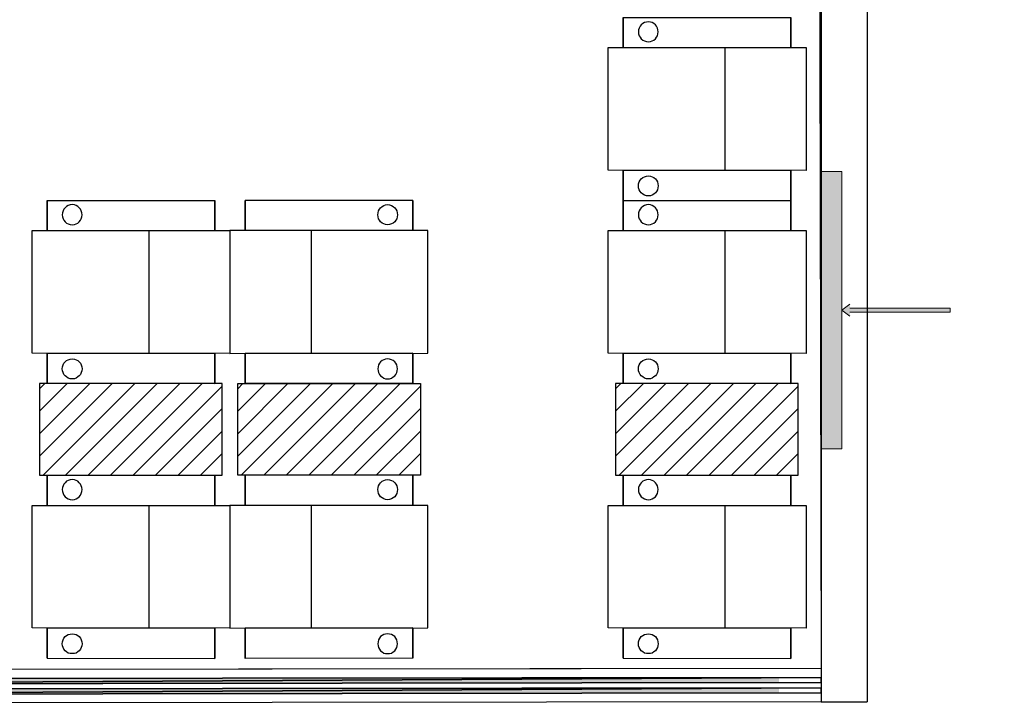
# Model space of a CAD drawing. Header units: millimetres. Extents: x 13115352 to 26511604, y 2875787 to 5794155.
# Tile 89 of 115: x 13259749 to 13264662, y 2880029 to 2883440. Entities that reach past the tile are written whole.
import ezdxf

# ---------------------------------------------------------------- set-up
doc = ezdxf.new("R2010")
doc.units = ezdxf.units.MM
doc.layers.get('0').update_dxf_attribs({"lineweight": 0})
doc.layers.add('A Counter', color=7, linetype='Continuous', lineweight=25)
doc.layers.add('CKD Equipments', color=5, linetype='Continuous', lineweight=0)
doc.layers.add('CT-WALL HATCH', color=250, linetype='Continuous')

msp = doc.modelspace()

# ---------------------------------------------------------------- hatches: boundary and pattern name
h = msp.add_hatch(color=140)
h.paths.add_polyline_path([(13257772.4, 2880151.4), (13263537.2, 2880158.5), (13257772.4, 2880125.5)])
h.paths.add_polyline_path([(13263537.2, 2880158.5), (13257772.4, 2880125.5), (13263537.2, 2880132.7)])
h = msp.add_hatch(color=140)
h.paths.add_polyline_path([(13257772.4, 2880099.7), (13263537.2, 2880106.9), (13257772.4, 2880073.9)])
h.paths.add_polyline_path([(13263537.2, 2880106.9), (13257772.4, 2880073.9), (13263537.2, 2880081)])
at = {"layer": 'A Counter', "ltscale": 0.25, "true_color": 0xf1eb1f}
h = msp.add_hatch(dxfattribs=at)
h.set_pattern_fill('ANSI31', color=2, scale=25)
h.set_pattern_definition([(45, (12832088.095, 2758381.85), (-56.126601, 56.126601), [])])
h.paths.add_polyline_path([(13260759.1, 2881624.9), (13260721.8, 2881624.9), (13260721.8, 2881624.2), (13260303.5, 2881624.9), (13259847.8, 2881624.9), (13259847.8, 2881167.1), (13260759.1, 2881167.1)])
h = msp.add_hatch(dxfattribs=at)
h.set_pattern_fill('ANSI31', color=2, scale=25)
h.set_pattern_definition([(45, (12833076.88, 2758381.85), (-56.126601, 56.126601), [])])
h.paths.add_polyline_path([(13261747.9, 2881624.9), (13261710.6, 2881624.9), (13261710.6, 2881624.2), (13261292.2, 2881624.9), (13260836.6, 2881624.9), (13260836.6, 2881167.1), (13261747.9, 2881167.1)])
h = msp.add_hatch(dxfattribs=at)
h.set_pattern_fill('ANSI31', color=2, scale=25)
h.set_pattern_definition([(45, (12834962.79, 2758381.85), (-56.126601, 56.126601), [])])
h.paths.add_polyline_path([(13263633.8, 2881624.9), (13263596.5, 2881624.9), (13263596.5, 2881624.2), (13263178.2, 2881624.9), (13262722.5, 2881624.9), (13262722.5, 2881167.1), (13263633.8, 2881167.1)])
at = {"layer": 'CT-WALL HATCH'}
h = msp.add_hatch(dxfattribs=at)
h.set_pattern_fill('ANSI31', color=0, scale=50)
h.set_pattern_definition([(45, (-64356.44, 0), (-112.2532015, 112.2532015), [])])
h.paths.add_polyline_path([(13255253.8, 2881295.1, 0.006604), (13255222.3, 2881294.7), (13255222.3, 2880157.1), (13255253.8, 2880157.1)])
h.paths.add_polyline_path([(13257676.3, 2881297.6, 0.006603), (13257644.7, 2881298), (13257644.7, 2880160), (13257676.3, 2880160)])
h.paths.add_polyline_path([(13254613.3, 2895259.6), (13254997, 2895259.6), (13254997, 2895432.6), (13254613.3, 2895432.6)], flags=9)
h.paths.add_polyline_path([(13255577.7, 2897126.7), (13255876.1, 2897126.7), (13255876.1, 2897298.9), (13255577.7, 2897298.9)], flags=9)
h.paths.add_polyline_path([(13255088.7, 2895190.2), (13255387.2, 2895190.2), (13255387.2, 2895362.4), (13255088.7, 2895362.4)], flags=9)
h.paths.add_polyline_path([(13256189, 2895240.9), (13256368.7, 2895240.9), (13256368.7, 2895411.5), (13256189, 2895411.5)], flags=9)
h.paths.add_polyline_path([(13256077.9, 2895581.4), (13256712, 2895581.4), (13256712, 2895907.4), (13256077.9, 2895907.4)], flags=9)
h.paths.add_polyline_path([(13256631.7, 2895160.5), (13257176, 2895160.5), (13257176, 2895564.1), (13256631.7, 2895564.1)], flags=9)
h.paths.add_polyline_path([(13255569.4, 2895240), (13255749, 2895240), (13255749, 2895410.6), (13255569.4, 2895410.6)], flags=9)
h.paths.add_polyline_path([(13265998.5, 2891210.9), (13266591.6, 2891210.9), (13266591.6, 2891541.4), (13265998.5, 2891541.4)], flags=9)
h.paths.add_polyline_path([(13262488.9, 2896869.7), (13262913.4, 2896869.8), (13262913.5, 2896569.5), (13262488.9, 2896569.4)], flags=9)
h.paths.add_polyline_path([(13254613.3, 2896377.2), (13254997, 2896377.2), (13254997, 2896550.1), (13254613.3, 2896550.1)], flags=9)
h.paths.add_polyline_path([(13274583.1, 2894878.2), (13275501.8, 2894878.2), (13275501.8, 2895211.9), (13274583.1, 2895211.9)], flags=9)
h.paths.add_polyline_path([(13255093.9, 2896197.4), (13255428.4, 2896197.4), (13255428.4, 2896481.7), (13255093.9, 2896481.7)], flags=9)
h.paths.add_polyline_path([(13257121.5, 2895833.2), (13257820, 2895833.2), (13257820, 2896083.4), (13257121.5, 2896083.4)], flags=9)
h.paths.add_polyline_path([(13256284.8, 2896047.4), (13257232.3, 2896047.4), (13257232.3, 2896411.3), (13256284.8, 2896411.3)], flags=9)
h.paths.add_polyline_path([(13254807.1, 2897027.2), (13255190.8, 2897027.2), (13255190.8, 2897200.1), (13254807.1, 2897200.1)], flags=9)
h.paths.add_polyline_path([(13256182, 2896646.4), (13256776.5, 2896646.4), (13256776.5, 2896758.3), (13256182, 2896758.3)], flags=9)
h.paths.add_polyline_path([(13256858.8, 2896721.8), (13257320, 2896721.8), (13257320, 2896912.9), (13256858.8, 2896912.9)], flags=9)
h.paths.add_polyline_path([(13257897.4, 2896557.1), (13258678.6, 2896557.1), (13258678.6, 2896729.1), (13257897.4, 2896729.1)], flags=9)
h.paths.add_polyline_path([(13257870.2, 2896868.6), (13258146.1, 2896868.6), (13258146.1, 2896964.2), (13257870.2, 2896964.2)], flags=9)
h.paths.add_polyline_path([(13258284.5, 2896868.6), (13258560.5, 2896868.6), (13258560.5, 2896964.2), (13258284.5, 2896964.2)], flags=9)
h.paths.add_polyline_path([(13257170.8, 2896895), (13257915.7, 2896895), (13257915.7, 2897222.1), (13257170.8, 2897222.1)], flags=9)
h.paths.add_polyline_path([(13257289.2, 2895186.4), (13257885, 2895186.4), (13257885, 2895513.6), (13257289.2, 2895513.6)], flags=9)
h.paths.add_polyline_path([(13258190.6, 2895215), (13258471.7, 2895215), (13258471.7, 2895387.9), (13258190.6, 2895387.9)], flags=9)
h.paths.add_polyline_path([(13269203.1, 2893366.2), (13269896.9, 2893366.2), (13269896.9, 2893900.9), (13269203.1, 2893900.9)], flags=9)
h.paths.add_polyline_path([(13270346.1, 2893366.2), (13271039.9, 2893366.2), (13271039.9, 2893900.9), (13270346.1, 2893900.9)], flags=9)
h.paths.add_polyline_path([(13266292.9, 2896397.6), (13266829.7, 2896397.6), (13266829.7, 2896647.9), (13266292.9, 2896647.9)], flags=9)
h.paths.add_polyline_path([(13265606, 2896735.8), (13266020.7, 2896735.8), (13266020.7, 2896965.1), (13265606, 2896965.1)], flags=9)
h.paths.add_polyline_path([(13266787.6, 2895949.3), (13267642, 2895949.3), (13267642, 2896283), (13266787.6, 2896283)], flags=9)
h.paths.add_polyline_path([(13267670.7, 2896473), (13268206, 2896473), (13268206, 2896703.5), (13267670.7, 2896703.5)], flags=9)
h.paths.add_polyline_path([(13267386.1, 2896766.2), (13267723, 2896766.2), (13267723, 2896994.7), (13267386.1, 2896994.7)], flags=9)
h.paths.add_polyline_path([(13267004, 2896627.6), (13267377.8, 2896627.6), (13267377.8, 2896858.1), (13267004, 2896858.1)], flags=9)
h.paths.add_polyline_path([(13265895.5, 2895963.8), (13266730.2, 2895963.8), (13266730.2, 2896354.3), (13265895.5, 2896354.3)], flags=9)
h.paths.add_polyline_path([(13260528.9, 2896871.5), (13260953.4, 2896871.5), (13260953.5, 2896571.2), (13260528.9, 2896571.1)], flags=9)
h.paths.add_polyline_path([(13261018.9, 2896870.9), (13261443.4, 2896871), (13261443.5, 2896570.6), (13261018.9, 2896570.6)], flags=9)
h.paths.add_polyline_path([(13261508.9, 2896870.9), (13261933.4, 2896871), (13261933.5, 2896570.6), (13261508.9, 2896570.6)], flags=9)
h.paths.add_polyline_path([(13261998.9, 2896870.3), (13262423.4, 2896870.4), (13262423.5, 2896570.1), (13261998.9, 2896570)], flags=9)
h.paths.add_polyline_path([(13262108.6, 2896092.8), (13263104.4, 2896092.8), (13263104.4, 2896323.3), (13262108.6, 2896323.3)], flags=9)
h.paths.add_polyline_path([(13261189.6, 2895968.2), (13261815.7, 2895968.2), (13261815.7, 2896358.7), (13261189.6, 2896358.7)], flags=9)
h.paths.add_polyline_path([(13263921.3, 2895968.2), (13264270.1, 2895968.2), (13264270.1, 2896358.7), (13263921.3, 2896358.7)], flags=9)
h.paths.add_polyline_path([(13263793.6, 2896870.9), (13264218.2, 2896871), (13264218.2, 2896570.6), (13263793.7, 2896570.6)], flags=9)
h.paths.add_polyline_path([(13264283.6, 2896870.3), (13264708.2, 2896870.4), (13264708.2, 2896570.1), (13264283.7, 2896570)], flags=9)
h.paths.add_polyline_path([(13263183.8, 2896683.6), (13263680.9, 2896683.6), (13263680.9, 2897014.1), (13263183.8, 2897014.1)], flags=9)
h.paths.add_polyline_path([(13260024.2, 2896356.8), (13260625, 2896356.8), (13260625, 2896587.3), (13260024.2, 2896587.3)], flags=9)
h.paths.add_polyline_path([(13273237.9, 2896471.6), (13273532.1, 2896471.6), (13273532.1, 2896747.9), (13273237.9, 2896747.9)], flags=9)
h.paths.add_polyline_path([(13275738.8, 2893507.8), (13275943.9, 2893507.8), (13275943.9, 2893699.9), (13275738.8, 2893699.9)], flags=9)
h.paths.add_polyline_path([(13273817.7, 2896212.8), (13274112.5, 2896212.8), (13274112.5, 2896490.8), (13273817.7, 2896490.8)], flags=9)
h.paths.add_polyline_path([(13273237.9, 2895544.6), (13273532.1, 2895544.6), (13273532.1, 2895820.9), (13273237.9, 2895820.9)], flags=9)
h.paths.add_polyline_path([(13275185.3, 2893404.3), (13275390.4, 2893404.3), (13275390.4, 2893596.4), (13275185.3, 2893596.4)], flags=9)
h.paths.add_polyline_path([(13273817.7, 2896937.8), (13274112.5, 2896937.8), (13274112.5, 2897215.8), (13273817.7, 2897215.8)], flags=9)
h.paths.add_polyline_path([(13275523.3, 2894397.9), (13275882.5, 2894397.9), (13275882.5, 2894729.2), (13275523.3, 2894729.2)], flags=9)
h.paths.add_polyline_path([(13275672.1, 2896108.3), (13276121.6, 2896108.3), (13276121.6, 2896385), (13275672.1, 2896385)], flags=9)
h.paths.add_polyline_path([(13271692.2, 2893440), (13271968.8, 2893440), (13271968.8, 2893716), (13271692.2, 2893716)], flags=9)
h.paths.add_polyline_path([(13273767.6, 2893360.9), (13274476.7, 2893360.9), (13274476.7, 2893553), (13273767.6, 2893553)], flags=9)
h.paths.add_polyline_path([(13273179.8, 2893325), (13273672.4, 2893325), (13273672.4, 2893687.9), (13273179.8, 2893687.9)], flags=9)
h.paths.add_polyline_path([(13272245.8, 2893727.4), (13273032.7, 2893727.4), (13273032.7, 2893919.5), (13272245.8, 2893919.5)], flags=9)
h.paths.add_polyline_path([(13271645.6, 2893913.4), (13272031.3, 2893913.4), (13272031.3, 2894247), (13271645.6, 2894247)], flags=9)
h.paths.add_polyline_path([(13273714.7, 2895464.6), (13274314.6, 2895464.6), (13274314.6, 2895897.2), (13273714.7, 2895897.2)], flags=9)
h.paths.add_polyline_path([(13275568, 2895534.1), (13276183.1, 2895534.1), (13276183.1, 2895812.1), (13275568, 2895812.1)], flags=9)
h.paths.add_polyline_path([(13275676.5, 2896633.4), (13276032.2, 2896633.4), (13276032.2, 2896825.5), (13275676.5, 2896825.5)], flags=9)
h.paths.add_polyline_path([(13275657.5, 2897048.3), (13276013.1, 2897048.3), (13276013.1, 2897240.4), (13275657.5, 2897240.4)], flags=9)
h.paths.add_polyline_path([(13261965.4, 2897935.8), (13264664.7, 2897935.8), (13264664.7, 2898911.2), (13261965.4, 2898911.2)], flags=9)
h.paths.add_polyline_path([(13264904.8, 2891679.6), (13265559.2, 2891679.6), (13265559.2, 2892060.4), (13264904.8, 2892060.4)], flags=9)
h.paths.add_polyline_path([(13267917.9, 2897652.9), (13268685.2, 2897652.9), (13268685.2, 2897831.9), (13267917.9, 2897831.9)], flags=9)
h.paths.add_polyline_path([(13268266.5, 2893635.1), (13268851.1, 2893635.1), (13268851.1, 2893968.7), (13268266.5, 2893968.7)], flags=9)
h.paths.add_polyline_path([(13267678.6, 2893349.1), (13268128, 2893349.1), (13268128, 2893579.7), (13267678.6, 2893579.7)], flags=9)
h.paths.add_polyline_path([(13263906.3, 2891268), (13264702.3, 2891268), (13264702.3, 2891498), (13263906.3, 2891498)], flags=9)
h.paths.add_polyline_path([(13255760.1, 2881939.3), (13256953.7, 2881939.3), (13256953.7, 2882155.6), (13255760.1, 2882155.6)], flags=9)
at = {"layer": 'CT-WALL HATCH', "true_color": 0xf26722}
h = msp.add_hatch(color=30, dxfattribs=at)
h.dxf.hatch_style = 1
h.paths.add_polyline_path([(13263748, 2890312.8), (13263644.6, 2890312.8), (13263644.6, 2888253.7), (13263748, 2888253.7)])
h.paths.add_polyline_path([(13261389.6, 2887391.9), (13260005.2, 2887391.9), (13260005.2, 2887288.5), (13260748, 2887288.5), (13261389.6, 2887289.4)])
h.paths.add_polyline_path([(13263851.4, 2886345.8), (13263748, 2886345.8), (13263748, 2884286.7), (13263851.4, 2884286.7)])
h.paths.add_polyline_path([(13263851.4, 2882683.1), (13263748, 2882683.1), (13263748, 2881298.8), (13263851.4, 2881298.8)])
at = {"layer": 'CT-WALL HATCH'}
h = msp.add_hatch(color=6, dxfattribs=at)
h.dxf.hatch_style = 1
h.paths.add_polyline_path([(13263891.4, 2882001), (13263891.4, 2882021), (13263851.4, 2881991), (13263891.4, 2881961), (13263891.4, 2881981), (13264391.4, 2881981), (13264391.4, 2882001)])

# ---------------------------------------------------------------- linework, layer by layer
at = {"color": 7, "linetype": 'Continuous', "lineweight": 30}
for p, q in [((13263748.4, 2891003.3), (13263748.4, 2880036.6)), ((13263978, 2891003.6), (13263978, 2880036.6)), ((13263748, 2880203), (13257772, 2880195.8)), ((13263748.4, 2880203), (13257772.4, 2880195.8)), ((13263748.4, 2880036.6), (13257772.4, 2880029.4)), ((13263748.4, 2880036.6), (13263978, 2880036.6))]:
    msp.add_line(p, q, dxfattribs=at)
at = {"color": 8, "linetype": 'Continuous', "lineweight": 9}
msp.add_line((13262357.4, 2880201.6), (13262549.7, 2880201.6), dxfattribs=at)
at = {"color": 140, "linetype": 'Continuous', "lineweight": 25}
for points in [[(13257772.4, 2880151.4), (13257772.4, 2880125.5), (13263748.4, 2880158.5)], [(13257772.4, 2880125.5), (13263748.4, 2880158.5), (13263748.4, 2880132.7)], [(13257772.4, 2880099.7), (13257772.4, 2880073.9), (13263748.4, 2880106.9)], [(13257772.4, 2880073.9), (13263748.4, 2880106.9), (13263748.4, 2880081)]]:
    msp.add_lwpolyline(points, close=True, dxfattribs=at)
at = {"color": 140, "linetype": 'Continuous', "lineweight": -2}
for points in [[(13257772.4, 2880151.4), (13263748.4, 2880158.5), (13257772.4, 2880125.5)], [(13263748.4, 2880158.5), (13257772.4, 2880125.5), (13263748.4, 2880132.7)], [(13257772.4, 2880099.7), (13263748.4, 2880106.9), (13257772.4, 2880073.9)], [(13263748.4, 2880106.9), (13257772.4, 2880073.9), (13263748.4, 2880081)]]:
    msp.add_lwpolyline(points, close=True, dxfattribs=at)
at = {"layer": 'A Counter', "linetype": 'Continuous', "lineweight": 25}
for p, q in [((13263267.9, 2883300.4), (13263267.9, 2882689.1)), ((13260393.2, 2882387.7), (13260393.2, 2881776.3)), ((13261202.6, 2882387.7), (13261202.6, 2881776.3)), ((13263267.9, 2882387.7), (13263267.9, 2881776.3)), ((13260393.2, 2881016.5), (13260393.2, 2880405.1)), ((13261202.6, 2881016.5), (13261202.6, 2880405.1)), ((13263267.9, 2881016.5), (13263267.9, 2880405.1))]:
    msp.add_line(p, q, dxfattribs=at)
at = {"layer": 'A Counter', "linetype": 'Continuous', "lineweight": 9}
msp.add_line((13263748, 2880279.1), (13263748, 2880616.3), dxfattribs=at)
at = {"layer": 'A Counter', "linetype": 'Continuous', "lineweight": 25}
for points in [[(13257916, 2887187.7), (13263733.6, 2887194.8), (13263748, 2880203), (13257930.3, 2880195.8)], [(13262886.1, 2883429.6), (13262876.1, 2883428.1), (13262866, 2883425.3), (13262857.4, 2883421), (13262850.2, 2883413.8), (13262844.5, 2883406.6), (13262840.2, 2883398), (13262837.3, 2883389.4), (13262835.9, 2883379.4), (13262837.3, 2883369.3), (13262840.2, 2883359.3), (13262844.5, 2883352.1), (13262850.2, 2883343.5), (13262857.4, 2883337.7), (13262866, 2883333.4), (13262876.1, 2883330.6), (13262886.1, 2883329.1), (13262896.2, 2883330.6), (13262904.8, 2883333.4), (13262913.4, 2883337.7), (13262920.6, 2883343.5), (13262926.3, 2883352.1), (13262930.6, 2883359.3), (13262933.5, 2883369.3), (13262934.9, 2883379.4), (13262933.5, 2883389.4), (13262930.6, 2883398), (13262926.3, 2883406.6), (13262920.6, 2883413.8), (13262913.4, 2883421), (13262904.8, 2883425.3), (13262896.2, 2883428.1)], [(13262886.1, 2883429.6), (13262876.1, 2883428.1), (13262866, 2883425.3), (13262857.4, 2883421), (13262850.2, 2883413.8), (13262844.5, 2883406.6), (13262840.2, 2883398), (13262837.3, 2883389.4), (13262835.9, 2883379.4), (13262837.3, 2883369.3), (13262840.2, 2883359.3), (13262844.5, 2883352.1), (13262850.2, 2883343.5), (13262857.4, 2883337.7), (13262866, 2883333.4), (13262876.1, 2883330.6), (13262886.1, 2883329.1), (13262896.2, 2883330.6), (13262904.8, 2883333.4), (13262913.4, 2883337.7), (13262920.6, 2883343.5), (13262926.3, 2883352.1), (13262930.6, 2883359.3), (13262933.5, 2883369.3), (13262934.9, 2883379.4), (13262933.5, 2883389.4), (13262930.6, 2883398), (13262926.3, 2883406.6), (13262920.6, 2883413.8), (13262913.4, 2883421), (13262904.8, 2883425.3), (13262896.2, 2883428.1)], [(13263672.6, 2883300.4), (13263672.6, 2882687.6), (13262685.2, 2882689.1), (13262685.2, 2883300.4)], [(13262886.1, 2882561.3), (13262876.1, 2882561.3), (13262866, 2882564.2), (13262857.4, 2882570), (13262850.2, 2882575.7), (13262844.5, 2882582.9), (13262840.2, 2882591.5), (13262837.3, 2882600.1), (13262835.9, 2882610.1), (13262837.3, 2882620.2), (13262840.2, 2882630.2), (13262844.5, 2882638.8), (13262850.2, 2882646), (13262857.4, 2882651.8), (13262866, 2882656.1), (13262876.1, 2882658.9), (13262886.1, 2882660.4), (13262896.2, 2882658.9), (13262904.8, 2882656.1), (13262913.4, 2882651.8), (13262920.6, 2882646), (13262926.3, 2882638.8), (13262930.6, 2882630.2), (13262933.5, 2882620.2), (13262934.9, 2882610.1), (13262933.5, 2882600.1), (13262930.6, 2882591.5), (13262926.3, 2882582.9), (13262920.6, 2882575.7), (13262913.4, 2882570), (13262904.8, 2882564.2), (13262896.2, 2882561.3)], [(13262886.1, 2882561.3), (13262876.1, 2882561.3), (13262866, 2882564.2), (13262857.4, 2882570), (13262850.2, 2882575.7), (13262844.5, 2882582.9), (13262840.2, 2882591.5), (13262837.3, 2882600.1), (13262835.9, 2882610.1), (13262837.3, 2882620.2), (13262840.2, 2882630.2), (13262844.5, 2882638.8), (13262850.2, 2882646), (13262857.4, 2882651.8), (13262866, 2882656.1), (13262876.1, 2882658.9), (13262886.1, 2882660.4), (13262896.2, 2882658.9), (13262904.8, 2882656.1), (13262913.4, 2882651.8), (13262920.6, 2882646), (13262926.3, 2882638.8), (13262930.6, 2882630.2), (13262933.5, 2882620.2), (13262934.9, 2882610.1), (13262933.5, 2882600.1), (13262930.6, 2882591.5), (13262926.3, 2882582.9), (13262920.6, 2882575.7), (13262913.4, 2882570), (13262904.8, 2882564.2), (13262896.2, 2882561.3)], [(13260011.4, 2882516.9), (13260001.4, 2882515.4), (13259991.3, 2882512.6), (13259982.7, 2882508.2), (13259975.5, 2882501.1), (13259969.8, 2882493.9), (13259965.5, 2882485.3), (13259962.6, 2882476.7), (13259961.2, 2882466.6), (13259962.6, 2882456.6), (13259965.5, 2882446.5), (13259969.8, 2882439.4), (13259975.5, 2882430.8), (13259982.7, 2882425), (13259991.3, 2882420.7), (13260001.4, 2882417.8), (13260011.4, 2882416.4), (13260021.5, 2882417.8), (13260030.1, 2882420.7), (13260038.7, 2882425), (13260045.9, 2882430.8), (13260051.6, 2882439.4), (13260055.9, 2882446.5), (13260058.8, 2882456.6), (13260060.2, 2882466.6), (13260058.8, 2882476.7), (13260055.9, 2882485.3), (13260051.6, 2882493.9), (13260045.9, 2882501.1), (13260038.7, 2882508.2), (13260030.1, 2882512.6), (13260021.5, 2882515.4)], [(13260011.4, 2882516.9), (13260001.4, 2882515.4), (13259991.3, 2882512.6), (13259982.7, 2882508.2), (13259975.5, 2882501.1), (13259969.8, 2882493.9), (13259965.5, 2882485.3), (13259962.6, 2882476.7), (13259961.2, 2882466.6), (13259962.6, 2882456.6), (13259965.5, 2882446.5), (13259969.8, 2882439.4), (13259975.5, 2882430.8), (13259982.7, 2882425), (13259991.3, 2882420.7), (13260001.4, 2882417.8), (13260011.4, 2882416.4), (13260021.5, 2882417.8), (13260030.1, 2882420.7), (13260038.7, 2882425), (13260045.9, 2882430.8), (13260051.6, 2882439.4), (13260055.9, 2882446.5), (13260058.8, 2882456.6), (13260060.2, 2882466.6), (13260058.8, 2882476.7), (13260055.9, 2882485.3), (13260051.6, 2882493.9), (13260045.9, 2882501.1), (13260038.7, 2882508.2), (13260030.1, 2882512.6), (13260021.5, 2882515.4)], [(13261584.3, 2882516.9), (13261594.3, 2882515.4), (13261604.4, 2882512.6), (13261613, 2882508.2), (13261620.2, 2882501.1), (13261625.9, 2882493.9), (13261630.2, 2882485.3), (13261633.1, 2882476.7), (13261634.5, 2882466.6), (13261633.1, 2882456.6), (13261630.2, 2882446.5), (13261625.9, 2882439.4), (13261620.2, 2882430.8), (13261613, 2882425), (13261604.4, 2882420.7), (13261594.3, 2882417.8), (13261584.3, 2882416.4), (13261574.2, 2882417.8), (13261565.6, 2882420.7), (13261557, 2882425), (13261549.8, 2882430.8), (13261544.1, 2882439.4), (13261539.8, 2882446.5), (13261536.9, 2882456.6), (13261535.5, 2882466.6), (13261536.9, 2882476.7), (13261539.8, 2882485.3), (13261544.1, 2882493.9), (13261549.8, 2882501.1), (13261557, 2882508.2), (13261565.6, 2882512.6), (13261574.2, 2882515.4)], [(13261584.3, 2882516.9), (13261594.3, 2882515.4), (13261604.4, 2882512.6), (13261613, 2882508.2), (13261620.2, 2882501.1), (13261625.9, 2882493.9), (13261630.2, 2882485.3), (13261633.1, 2882476.7), (13261634.5, 2882466.6), (13261633.1, 2882456.6), (13261630.2, 2882446.5), (13261625.9, 2882439.4), (13261620.2, 2882430.8), (13261613, 2882425), (13261604.4, 2882420.7), (13261594.3, 2882417.8), (13261584.3, 2882416.4), (13261574.2, 2882417.8), (13261565.6, 2882420.7), (13261557, 2882425), (13261549.8, 2882430.8), (13261544.1, 2882439.4), (13261539.8, 2882446.5), (13261536.9, 2882456.6), (13261535.5, 2882466.6), (13261536.9, 2882476.7), (13261539.8, 2882485.3), (13261544.1, 2882493.9), (13261549.8, 2882501.1), (13261557, 2882508.2), (13261565.6, 2882512.6), (13261574.2, 2882515.4)], [(13262886.1, 2882516.9), (13262876.1, 2882515.4), (13262866, 2882512.6), (13262857.4, 2882508.2), (13262850.2, 2882501.1), (13262844.5, 2882493.9), (13262840.2, 2882485.3), (13262837.3, 2882476.7), (13262835.9, 2882466.6), (13262837.3, 2882456.6), (13262840.2, 2882446.5), (13262844.5, 2882439.4), (13262850.2, 2882430.8), (13262857.4, 2882425), (13262866, 2882420.7), (13262876.1, 2882417.8), (13262886.1, 2882416.4), (13262896.2, 2882417.8), (13262904.8, 2882420.7), (13262913.4, 2882425), (13262920.6, 2882430.8), (13262926.3, 2882439.4), (13262930.6, 2882446.5), (13262933.5, 2882456.6), (13262934.9, 2882466.6), (13262933.5, 2882476.7), (13262930.6, 2882485.3), (13262926.3, 2882493.9), (13262920.6, 2882501.1), (13262913.4, 2882508.2), (13262904.8, 2882512.6), (13262896.2, 2882515.4)], [(13262886.1, 2882516.9), (13262876.1, 2882515.4), (13262866, 2882512.6), (13262857.4, 2882508.2), (13262850.2, 2882501.1), (13262844.5, 2882493.9), (13262840.2, 2882485.3), (13262837.3, 2882476.7), (13262835.9, 2882466.6), (13262837.3, 2882456.6), (13262840.2, 2882446.5), (13262844.5, 2882439.4), (13262850.2, 2882430.8), (13262857.4, 2882425), (13262866, 2882420.7), (13262876.1, 2882417.8), (13262886.1, 2882416.4), (13262896.2, 2882417.8), (13262904.8, 2882420.7), (13262913.4, 2882425), (13262920.6, 2882430.8), (13262926.3, 2882439.4), (13262930.6, 2882446.5), (13262933.5, 2882456.6), (13262934.9, 2882466.6), (13262933.5, 2882476.7), (13262930.6, 2882485.3), (13262926.3, 2882493.9), (13262920.6, 2882501.1), (13262913.4, 2882508.2), (13262904.8, 2882512.6), (13262896.2, 2882515.4)], [(13260797.9, 2882387.7), (13260797.9, 2881774.9), (13259810.5, 2881776.3), (13259810.5, 2882387.7)], [(13260797.9, 2882387.7), (13260797.9, 2881774.9), (13261785.2, 2881776.3), (13261785.2, 2882387.7)], [(13263672.6, 2882387.7), (13263672.6, 2881774.9), (13262685.2, 2881776.3), (13262685.2, 2882387.7)], [(13260011.4, 2881648.6), (13260001.4, 2881648.6), (13259991.3, 2881651.5), (13259982.7, 2881657.2), (13259975.5, 2881663), (13259969.8, 2881670.2), (13259965.5, 2881678.8), (13259962.6, 2881687.4), (13259961.2, 2881697.4), (13259962.6, 2881707.5), (13259965.5, 2881717.5), (13259969.8, 2881726.1), (13259975.5, 2881733.3), (13259982.7, 2881739), (13259991.3, 2881743.3), (13260001.4, 2881746.2), (13260011.4, 2881747.6), (13260021.5, 2881746.2), (13260030.1, 2881743.3), (13260038.7, 2881739), (13260045.9, 2881733.3), (13260051.6, 2881726.1), (13260055.9, 2881717.5), (13260058.8, 2881707.5), (13260060.2, 2881697.4), (13260058.8, 2881687.4), (13260055.9, 2881678.8), (13260051.6, 2881670.2), (13260045.9, 2881663), (13260038.7, 2881657.2), (13260030.1, 2881651.5), (13260021.5, 2881648.6)], [(13260011.4, 2881648.6), (13260001.4, 2881648.6), (13259991.3, 2881651.5), (13259982.7, 2881657.2), (13259975.5, 2881663), (13259969.8, 2881670.2), (13259965.5, 2881678.8), (13259962.6, 2881687.4), (13259961.2, 2881697.4), (13259962.6, 2881707.5), (13259965.5, 2881717.5), (13259969.8, 2881726.1), (13259975.5, 2881733.3), (13259982.7, 2881739), (13259991.3, 2881743.3), (13260001.4, 2881746.2), (13260011.4, 2881747.6), (13260021.5, 2881746.2), (13260030.1, 2881743.3), (13260038.7, 2881739), (13260045.9, 2881733.3), (13260051.6, 2881726.1), (13260055.9, 2881717.5), (13260058.8, 2881707.5), (13260060.2, 2881697.4), (13260058.8, 2881687.4), (13260055.9, 2881678.8), (13260051.6, 2881670.2), (13260045.9, 2881663), (13260038.7, 2881657.2), (13260030.1, 2881651.5), (13260021.5, 2881648.6)], [(13261584.3, 2881648.6), (13261594.3, 2881648.6), (13261604.4, 2881651.5), (13261613, 2881657.2), (13261620.2, 2881663), (13261625.9, 2881670.2), (13261630.2, 2881678.8), (13261633.1, 2881687.4), (13261634.5, 2881697.4), (13261633.1, 2881707.5), (13261630.2, 2881717.5), (13261625.9, 2881726.1), (13261620.2, 2881733.3), (13261613, 2881739), (13261604.4, 2881743.3), (13261594.3, 2881746.2), (13261584.3, 2881747.6), (13261574.2, 2881746.2), (13261565.6, 2881743.3), (13261557, 2881739), (13261549.8, 2881733.3), (13261544.1, 2881726.1), (13261539.8, 2881717.5), (13261536.9, 2881707.5), (13261535.5, 2881697.4), (13261536.9, 2881687.4), (13261539.8, 2881678.8), (13261544.1, 2881670.2), (13261549.8, 2881663), (13261557, 2881657.2), (13261565.6, 2881651.5), (13261574.2, 2881648.6)], [(13261584.3, 2881648.6), (13261594.3, 2881648.6), (13261604.4, 2881651.5), (13261613, 2881657.2), (13261620.2, 2881663), (13261625.9, 2881670.2), (13261630.2, 2881678.8), (13261633.1, 2881687.4), (13261634.5, 2881697.4), (13261633.1, 2881707.5), (13261630.2, 2881717.5), (13261625.9, 2881726.1), (13261620.2, 2881733.3), (13261613, 2881739), (13261604.4, 2881743.3), (13261594.3, 2881746.2), (13261584.3, 2881747.6), (13261574.2, 2881746.2), (13261565.6, 2881743.3), (13261557, 2881739), (13261549.8, 2881733.3), (13261544.1, 2881726.1), (13261539.8, 2881717.5), (13261536.9, 2881707.5), (13261535.5, 2881697.4), (13261536.9, 2881687.4), (13261539.8, 2881678.8), (13261544.1, 2881670.2), (13261549.8, 2881663), (13261557, 2881657.2), (13261565.6, 2881651.5), (13261574.2, 2881648.6)], [(13262886.1, 2881648.6), (13262876.1, 2881648.6), (13262866, 2881651.5), (13262857.4, 2881657.2), (13262850.2, 2881663), (13262844.5, 2881670.2), (13262840.2, 2881678.8), (13262837.3, 2881687.4), (13262835.9, 2881697.4), (13262837.3, 2881707.5), (13262840.2, 2881717.5), (13262844.5, 2881726.1), (13262850.2, 2881733.3), (13262857.4, 2881739), (13262866, 2881743.3), (13262876.1, 2881746.2), (13262886.1, 2881747.6), (13262896.2, 2881746.2), (13262904.8, 2881743.3), (13262913.4, 2881739), (13262920.6, 2881733.3), (13262926.3, 2881726.1), (13262930.6, 2881717.5), (13262933.5, 2881707.5), (13262934.9, 2881697.4), (13262933.5, 2881687.4), (13262930.6, 2881678.8), (13262926.3, 2881670.2), (13262920.6, 2881663), (13262913.4, 2881657.2), (13262904.8, 2881651.5), (13262896.2, 2881648.6)], [(13262886.1, 2881648.6), (13262876.1, 2881648.6), (13262866, 2881651.5), (13262857.4, 2881657.2), (13262850.2, 2881663), (13262844.5, 2881670.2), (13262840.2, 2881678.8), (13262837.3, 2881687.4), (13262835.9, 2881697.4), (13262837.3, 2881707.5), (13262840.2, 2881717.5), (13262844.5, 2881726.1), (13262850.2, 2881733.3), (13262857.4, 2881739), (13262866, 2881743.3), (13262876.1, 2881746.2), (13262886.1, 2881747.6), (13262896.2, 2881746.2), (13262904.8, 2881743.3), (13262913.4, 2881739), (13262920.6, 2881733.3), (13262926.3, 2881726.1), (13262930.6, 2881717.5), (13262933.5, 2881707.5), (13262934.9, 2881697.4), (13262933.5, 2881687.4), (13262930.6, 2881678.8), (13262926.3, 2881670.2), (13262920.6, 2881663), (13262913.4, 2881657.2), (13262904.8, 2881651.5), (13262896.2, 2881648.6)], [(13260011.4, 2881145.6), (13260001.4, 2881144.2), (13259991.3, 2881141.3), (13259982.7, 2881137), (13259975.5, 2881129.8), (13259969.8, 2881122.7), (13259965.5, 2881114), (13259962.6, 2881105.4), (13259961.2, 2881095.4), (13259962.6, 2881085.3), (13259965.5, 2881075.3), (13259969.8, 2881068.1), (13259975.5, 2881059.5), (13259982.7, 2881053.8), (13259991.3, 2881049.5), (13260001.4, 2881046.6), (13260011.4, 2881045.2), (13260021.5, 2881046.6), (13260030.1, 2881049.5), (13260038.7, 2881053.8), (13260045.9, 2881059.5), (13260051.6, 2881068.1), (13260055.9, 2881075.3), (13260058.8, 2881085.3), (13260060.2, 2881095.4), (13260058.8, 2881105.4), (13260055.9, 2881114), (13260051.6, 2881122.7), (13260045.9, 2881129.8), (13260038.7, 2881137), (13260030.1, 2881141.3), (13260021.5, 2881144.2)], [(13260011.4, 2881145.6), (13260001.4, 2881144.2), (13259991.3, 2881141.3), (13259982.7, 2881137), (13259975.5, 2881129.8), (13259969.8, 2881122.7), (13259965.5, 2881114), (13259962.6, 2881105.4), (13259961.2, 2881095.4), (13259962.6, 2881085.3), (13259965.5, 2881075.3), (13259969.8, 2881068.1), (13259975.5, 2881059.5), (13259982.7, 2881053.8), (13259991.3, 2881049.5), (13260001.4, 2881046.6), (13260011.4, 2881045.2), (13260021.5, 2881046.6), (13260030.1, 2881049.5), (13260038.7, 2881053.8), (13260045.9, 2881059.5), (13260051.6, 2881068.1), (13260055.9, 2881075.3), (13260058.8, 2881085.3), (13260060.2, 2881095.4), (13260058.8, 2881105.4), (13260055.9, 2881114), (13260051.6, 2881122.7), (13260045.9, 2881129.8), (13260038.7, 2881137), (13260030.1, 2881141.3), (13260021.5, 2881144.2)], [(13261584.3, 2881145.6), (13261594.3, 2881144.2), (13261604.4, 2881141.3), (13261613, 2881137), (13261620.2, 2881129.8), (13261625.9, 2881122.7), (13261630.2, 2881114), (13261633.1, 2881105.4), (13261634.5, 2881095.4), (13261633.1, 2881085.3), (13261630.2, 2881075.3), (13261625.9, 2881068.1), (13261620.2, 2881059.5), (13261613, 2881053.8), (13261604.4, 2881049.5), (13261594.3, 2881046.6), (13261584.3, 2881045.2), (13261574.2, 2881046.6), (13261565.6, 2881049.5), (13261557, 2881053.8), (13261549.8, 2881059.5), (13261544.1, 2881068.1), (13261539.8, 2881075.3), (13261536.9, 2881085.3), (13261535.5, 2881095.4), (13261536.9, 2881105.4), (13261539.8, 2881114), (13261544.1, 2881122.7), (13261549.8, 2881129.8), (13261557, 2881137), (13261565.6, 2881141.3), (13261574.2, 2881144.2)], [(13261584.3, 2881145.6), (13261594.3, 2881144.2), (13261604.4, 2881141.3), (13261613, 2881137), (13261620.2, 2881129.8), (13261625.9, 2881122.7), (13261630.2, 2881114), (13261633.1, 2881105.4), (13261634.5, 2881095.4), (13261633.1, 2881085.3), (13261630.2, 2881075.3), (13261625.9, 2881068.1), (13261620.2, 2881059.5), (13261613, 2881053.8), (13261604.4, 2881049.5), (13261594.3, 2881046.6), (13261584.3, 2881045.2), (13261574.2, 2881046.6), (13261565.6, 2881049.5), (13261557, 2881053.8), (13261549.8, 2881059.5), (13261544.1, 2881068.1), (13261539.8, 2881075.3), (13261536.9, 2881085.3), (13261535.5, 2881095.4), (13261536.9, 2881105.4), (13261539.8, 2881114), (13261544.1, 2881122.7), (13261549.8, 2881129.8), (13261557, 2881137), (13261565.6, 2881141.3), (13261574.2, 2881144.2)], [(13262886.1, 2881145.6), (13262876.1, 2881144.2), (13262866, 2881141.3), (13262857.4, 2881137), (13262850.2, 2881129.8), (13262844.5, 2881122.7), (13262840.2, 2881114), (13262837.3, 2881105.4), (13262835.9, 2881095.4), (13262837.3, 2881085.3), (13262840.2, 2881075.3), (13262844.5, 2881068.1), (13262850.2, 2881059.5), (13262857.4, 2881053.8), (13262866, 2881049.5), (13262876.1, 2881046.6), (13262886.1, 2881045.2), (13262896.2, 2881046.6), (13262904.8, 2881049.5), (13262913.4, 2881053.8), (13262920.6, 2881059.5), (13262926.3, 2881068.1), (13262930.6, 2881075.3), (13262933.5, 2881085.3), (13262934.9, 2881095.4), (13262933.5, 2881105.4), (13262930.6, 2881114), (13262926.3, 2881122.7), (13262920.6, 2881129.8), (13262913.4, 2881137), (13262904.8, 2881141.3), (13262896.2, 2881144.2)], [(13262886.1, 2881145.6), (13262876.1, 2881144.2), (13262866, 2881141.3), (13262857.4, 2881137), (13262850.2, 2881129.8), (13262844.5, 2881122.7), (13262840.2, 2881114), (13262837.3, 2881105.4), (13262835.9, 2881095.4), (13262837.3, 2881085.3), (13262840.2, 2881075.3), (13262844.5, 2881068.1), (13262850.2, 2881059.5), (13262857.4, 2881053.8), (13262866, 2881049.5), (13262876.1, 2881046.6), (13262886.1, 2881045.2), (13262896.2, 2881046.6), (13262904.8, 2881049.5), (13262913.4, 2881053.8), (13262920.6, 2881059.5), (13262926.3, 2881068.1), (13262930.6, 2881075.3), (13262933.5, 2881085.3), (13262934.9, 2881095.4), (13262933.5, 2881105.4), (13262930.6, 2881114), (13262926.3, 2881122.7), (13262920.6, 2881129.8), (13262913.4, 2881137), (13262904.8, 2881141.3), (13262896.2, 2881144.2)], [(13260797.9, 2881016.5), (13260797.9, 2880403.7), (13259810.5, 2880405.1), (13259810.5, 2881016.5)], [(13260797.9, 2881016.5), (13260797.9, 2880403.7), (13261785.2, 2880405.1), (13261785.2, 2881016.5)], [(13263672.6, 2881016.5), (13263672.6, 2880403.7), (13262685.2, 2880405.1), (13262685.2, 2881016.5)], [(13260011.4, 2880277.4), (13260001.4, 2880277.4), (13259991.3, 2880280.3), (13259982.7, 2880286), (13259975.5, 2880291.7), (13259969.8, 2880298.9), (13259965.5, 2880307.5), (13259962.6, 2880316.1), (13259961.2, 2880326.2), (13259962.6, 2880336.2), (13259965.5, 2880346.3), (13259969.8, 2880354.9), (13259975.5, 2880362.1), (13259982.7, 2880367.8), (13259991.3, 2880372.1), (13260001.4, 2880375), (13260011.4, 2880376.4), (13260021.5, 2880375), (13260030.1, 2880372.1), (13260038.7, 2880367.8), (13260045.9, 2880362.1), (13260051.6, 2880354.9), (13260055.9, 2880346.3), (13260058.8, 2880336.2), (13260060.2, 2880326.2), (13260058.8, 2880316.1), (13260055.9, 2880307.5), (13260051.6, 2880298.9), (13260045.9, 2880291.7), (13260038.7, 2880286), (13260030.1, 2880280.3), (13260021.5, 2880277.4)], [(13260011.4, 2880277.4), (13260001.4, 2880277.4), (13259991.3, 2880280.3), (13259982.7, 2880286), (13259975.5, 2880291.7), (13259969.8, 2880298.9), (13259965.5, 2880307.5), (13259962.6, 2880316.1), (13259961.2, 2880326.2), (13259962.6, 2880336.2), (13259965.5, 2880346.3), (13259969.8, 2880354.9), (13259975.5, 2880362.1), (13259982.7, 2880367.8), (13259991.3, 2880372.1), (13260001.4, 2880375), (13260011.4, 2880376.4), (13260021.5, 2880375), (13260030.1, 2880372.1), (13260038.7, 2880367.8), (13260045.9, 2880362.1), (13260051.6, 2880354.9), (13260055.9, 2880346.3), (13260058.8, 2880336.2), (13260060.2, 2880326.2), (13260058.8, 2880316.1), (13260055.9, 2880307.5), (13260051.6, 2880298.9), (13260045.9, 2880291.7), (13260038.7, 2880286), (13260030.1, 2880280.3), (13260021.5, 2880277.4)], [(13261584.3, 2880277.4), (13261594.3, 2880277.4), (13261604.4, 2880280.3), (13261613, 2880286), (13261620.2, 2880291.7), (13261625.9, 2880298.9), (13261630.2, 2880307.5), (13261633.1, 2880316.1), (13261634.5, 2880326.2), (13261633.1, 2880336.2), (13261630.2, 2880346.3), (13261625.9, 2880354.9), (13261620.2, 2880362.1), (13261613, 2880367.8), (13261604.4, 2880372.1), (13261594.3, 2880375), (13261584.3, 2880376.4), (13261574.2, 2880375), (13261565.6, 2880372.1), (13261557, 2880367.8), (13261549.8, 2880362.1), (13261544.1, 2880354.9), (13261539.8, 2880346.3), (13261536.9, 2880336.2), (13261535.5, 2880326.2), (13261536.9, 2880316.1), (13261539.8, 2880307.5), (13261544.1, 2880298.9), (13261549.8, 2880291.7), (13261557, 2880286), (13261565.6, 2880280.3), (13261574.2, 2880277.4)], [(13261584.3, 2880277.4), (13261594.3, 2880277.4), (13261604.4, 2880280.3), (13261613, 2880286), (13261620.2, 2880291.7), (13261625.9, 2880298.9), (13261630.2, 2880307.5), (13261633.1, 2880316.1), (13261634.5, 2880326.2), (13261633.1, 2880336.2), (13261630.2, 2880346.3), (13261625.9, 2880354.9), (13261620.2, 2880362.1), (13261613, 2880367.8), (13261604.4, 2880372.1), (13261594.3, 2880375), (13261584.3, 2880376.4), (13261574.2, 2880375), (13261565.6, 2880372.1), (13261557, 2880367.8), (13261549.8, 2880362.1), (13261544.1, 2880354.9), (13261539.8, 2880346.3), (13261536.9, 2880336.2), (13261535.5, 2880326.2), (13261536.9, 2880316.1), (13261539.8, 2880307.5), (13261544.1, 2880298.9), (13261549.8, 2880291.7), (13261557, 2880286), (13261565.6, 2880280.3), (13261574.2, 2880277.4)], [(13262886.1, 2880277.4), (13262876.1, 2880277.4), (13262866, 2880280.3), (13262857.4, 2880286), (13262850.2, 2880291.7), (13262844.5, 2880298.9), (13262840.2, 2880307.5), (13262837.3, 2880316.1), (13262835.9, 2880326.2), (13262837.3, 2880336.2), (13262840.2, 2880346.3), (13262844.5, 2880354.9), (13262850.2, 2880362.1), (13262857.4, 2880367.8), (13262866, 2880372.1), (13262876.1, 2880375), (13262886.1, 2880376.4), (13262896.2, 2880375), (13262904.8, 2880372.1), (13262913.4, 2880367.8), (13262920.6, 2880362.1), (13262926.3, 2880354.9), (13262930.6, 2880346.3), (13262933.5, 2880336.2), (13262934.9, 2880326.2), (13262933.5, 2880316.1), (13262930.6, 2880307.5), (13262926.3, 2880298.9), (13262920.6, 2880291.7), (13262913.4, 2880286), (13262904.8, 2880280.3), (13262896.2, 2880277.4)], [(13262886.1, 2880277.4), (13262876.1, 2880277.4), (13262866, 2880280.3), (13262857.4, 2880286), (13262850.2, 2880291.7), (13262844.5, 2880298.9), (13262840.2, 2880307.5), (13262837.3, 2880316.1), (13262835.9, 2880326.2), (13262837.3, 2880336.2), (13262840.2, 2880346.3), (13262844.5, 2880354.9), (13262850.2, 2880362.1), (13262857.4, 2880367.8), (13262866, 2880372.1), (13262876.1, 2880375), (13262886.1, 2880376.4), (13262896.2, 2880375), (13262904.8, 2880372.1), (13262913.4, 2880367.8), (13262920.6, 2880362.1), (13262926.3, 2880354.9), (13262930.6, 2880346.3), (13262933.5, 2880336.2), (13262934.9, 2880326.2), (13262933.5, 2880316.1), (13262930.6, 2880307.5), (13262926.3, 2880298.9), (13262920.6, 2880291.7), (13262913.4, 2880286), (13262904.8, 2880280.3), (13262896.2, 2880277.4)]]:
    msp.add_lwpolyline(points, close=True, dxfattribs=at)
for points in [[(13262759.8, 2883300.4), (13262759.8, 2883451.1), (13263596.5, 2883451.1), (13263596.5, 2883300.4)], [(13262759.8, 2883451.1), (13262759.8, 2883300.4), (13263596.5, 2883300.4), (13263596.5, 2883451.1)], [(13262759.8, 2882689.1), (13262759.8, 2882538.4), (13263596.5, 2882537), (13263596.5, 2882687.6)], [(13262759.8, 2882538.4), (13262759.8, 2882689.1), (13263596.5, 2882687.6), (13263596.5, 2882537)], [(13259885.1, 2882387.7), (13259885.1, 2882538.4), (13260721.8, 2882538.4), (13260721.8, 2882387.7)], [(13259885.1, 2882538.4), (13259885.1, 2882387.7), (13260721.8, 2882387.7), (13260721.8, 2882538.4)], [(13261710.6, 2882387.7), (13261710.6, 2882538.4), (13260873.9, 2882538.4), (13260873.9, 2882387.7)], [(13261710.6, 2882538.4), (13261710.6, 2882387.7), (13260873.9, 2882387.7), (13260873.9, 2882538.4)], [(13262759.8, 2882387.7), (13262759.8, 2882538.4), (13263596.5, 2882538.4), (13263596.5, 2882387.7)], [(13262759.8, 2882538.4), (13262759.8, 2882387.7), (13263596.5, 2882387.7), (13263596.5, 2882538.4)], [(13259885.1, 2881776.3), (13259885.1, 2881625.7), (13260721.8, 2881624.2), (13260721.8, 2881774.9)], [(13259885.1, 2881625.7), (13259885.1, 2881776.3), (13260721.8, 2881774.9), (13260721.8, 2881624.2)], [(13261710.6, 2881776.3), (13261710.6, 2881625.7), (13260873.9, 2881624.2), (13260873.9, 2881774.9)], [(13261710.6, 2881625.7), (13261710.6, 2881776.3), (13260873.9, 2881774.9), (13260873.9, 2881624.2)], [(13262759.8, 2881776.3), (13262759.8, 2881625.7), (13263596.5, 2881624.2), (13263596.5, 2881774.9)], [(13262759.8, 2881625.7), (13262759.8, 2881776.3), (13263596.5, 2881774.9), (13263596.5, 2881624.2)], [(13259885.1, 2881016.5), (13259885.1, 2881167.1), (13260721.8, 2881167.1), (13260721.8, 2881016.5)], [(13259885.1, 2881167.1), (13259885.1, 2881016.5), (13260721.8, 2881016.5), (13260721.8, 2881167.1)], [(13261710.6, 2881016.5), (13261710.6, 2881167.1), (13260873.9, 2881167.1), (13260873.9, 2881016.5)], [(13261710.6, 2881167.1), (13261710.6, 2881016.5), (13260873.9, 2881016.5), (13260873.9, 2881167.1)], [(13262759.8, 2881016.5), (13262759.8, 2881167.1), (13263596.5, 2881167.1), (13263596.5, 2881016.5)], [(13262759.8, 2881167.1), (13262759.8, 2881016.5), (13263596.5, 2881016.5), (13263596.5, 2881167.1)], [(13259885.1, 2880405.1), (13259885.1, 2880254.4), (13260721.8, 2880253), (13260721.8, 2880403.7)], [(13259885.1, 2880254.4), (13259885.1, 2880405.1), (13260721.8, 2880403.7), (13260721.8, 2880253)], [(13261710.6, 2880405.1), (13261710.6, 2880254.4), (13260873.9, 2880253), (13260873.9, 2880403.7)], [(13261710.6, 2880254.4), (13261710.6, 2880405.1), (13260873.9, 2880403.7), (13260873.9, 2880253)], [(13262759.8, 2880405.1), (13262759.8, 2880254.4), (13263596.5, 2880253), (13263596.5, 2880403.7)], [(13262759.8, 2880254.4), (13262759.8, 2880405.1), (13263596.5, 2880403.7), (13263596.5, 2880253)]]:
    msp.add_lwpolyline(points, dxfattribs=at)
at = {"layer": 'A Counter', "ltscale": 0.25}
for points in [[(13260759.1, 2881167.1), (13260759.1, 2881624.9), (13259847.8, 2881624.9), (13259847.8, 2881167.1)], [(13260836.6, 2881167.1), (13260836.6, 2881624.9), (13261747.9, 2881624.9), (13261747.9, 2881167.1)], [(13263633.8, 2881167.1), (13263633.8, 2881624.9), (13262722.5, 2881624.9), (13262722.5, 2881167.1)]]:
    msp.add_lwpolyline(points, close=True, dxfattribs=at)
at = {"layer": 'CKD Equipments'}
for p, q in [((13263891.4, 2882021), (13263851.4, 2881991)), ((13263891.4, 2881961), (13263851.4, 2881991)), ((13264391.4, 2882001), (13263891.4, 2882001)), ((13264391.4, 2881981), (13264391.4, 2882001)), ((13263891.4, 2881981), (13264391.4, 2881981))]:
    msp.add_line(p, q, dxfattribs=at)
msp.add_lwpolyline([(13263851.4, 2882683.1), (13263851.4, 2881298.8), (13263748, 2881298.8), (13263748, 2882683.1)], close=True, dxfattribs=at)

doc.saveas('drawing.dxf')
